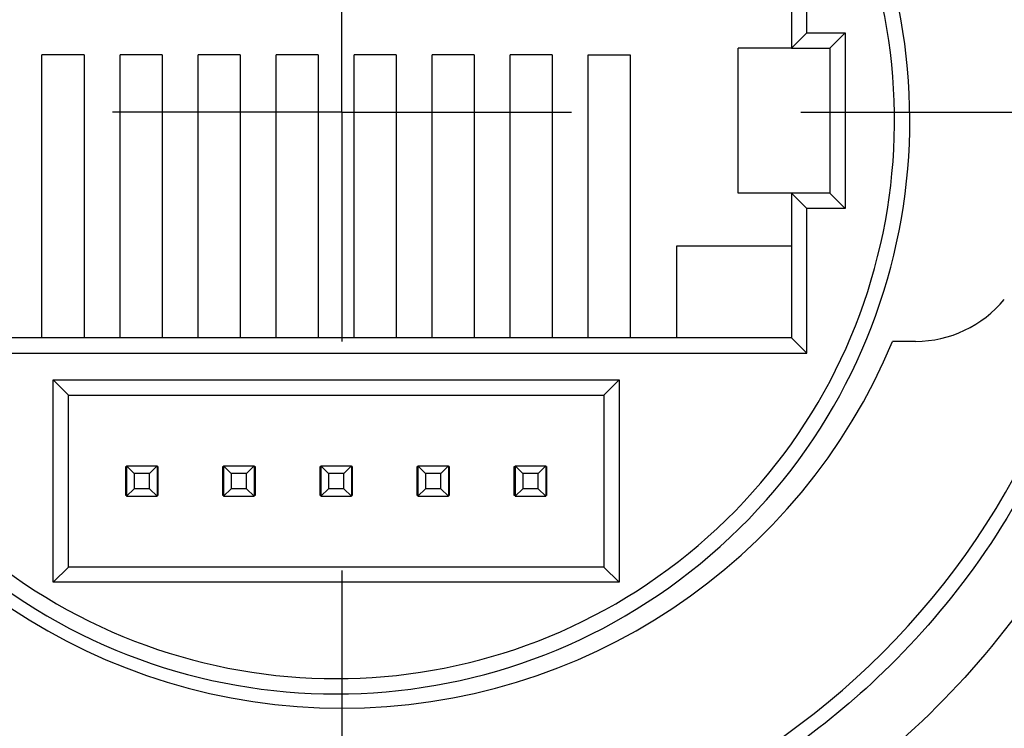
# Model space of a CAD drawing. Header units: millimetres. Extents: x 5 to 418, y 2 to 292.
# Tile 6 of 24: x 100.45 to 106.89, y 157.02 to 161.65. Entities that reach past the tile are written whole.
import ezdxf

# ---------------------------------------------------------------- set-up
doc = ezdxf.new("R2010")
doc.units = ezdxf.units.MM
doc.layers.add('SLD-0', color=7, linetype='Continuous')

# ---------------------------------------------------------------- blocks, each defined once
blk = doc.blocks.new('SW_CENTERMARKSYMBOL_2')
at = {"layer": 'SLD-0', "color": 0}
for p, q in [((0, 0), (0, 1.5)), ((0, 0), (-1.5, 0)), ((0, 0), (0, -1.5)), ((0, 0), (1.5, 0)), ((3, 0), (8.625, 0)), ((0, -3), (0, -8.625))]:
    blk.add_line(p, q, dxfattribs=at)

msp = doc.modelspace()

# ---------------------------------------------------------------- linework, layer by layer
at = {"color": 7, "linetype": 'Continuous', "lineweight": 25}
for p, q in [((105.498, 162.9871), (105.498, 161.4671)), ((105.598, 161.5671), (105.598, 162.8871)), ((105.498, 161.4671), (105.598, 161.5671)), ((105.598, 161.5671), (105.848, 161.5671)), ((105.748, 161.4671), (105.848, 161.5671)), ((105.848, 161.5671), (105.848, 160.4171)), ((100.873, 161.4221), (100.598, 161.4221)), ((100.598, 159.5721), (100.598, 161.4221)), ((100.873, 161.4221), (100.873, 159.5721)), ((101.383, 161.4221), (101.108, 161.4221)), ((101.108, 159.5721), (101.108, 161.4221)), ((101.383, 161.4221), (101.383, 159.5721)), ((101.893, 161.4221), (101.618, 161.4221)), ((101.618, 159.5721), (101.618, 161.4221)), ((101.893, 161.4221), (101.893, 159.5721)), ((102.403, 161.4221), (102.128, 161.4221)), ((102.128, 159.5721), (102.128, 161.4221)), ((102.403, 161.4221), (102.403, 159.5721)), ((102.913, 161.4221), (102.638, 161.4221)), ((102.638, 159.5721), (102.638, 161.4221)), ((102.913, 161.4221), (102.913, 159.5721)), ((103.423, 161.4221), (103.148, 161.4221)), ((103.148, 159.5721), (103.148, 161.4221)), ((103.423, 161.4221), (103.423, 159.5721)), ((103.933, 161.4221), (103.658, 161.4221)), ((103.658, 159.5721), (103.658, 161.4221)), ((103.933, 161.4221), (103.933, 159.5721)), ((104.168, 161.4221), (104.443, 161.4221)), ((104.168, 159.5721), (104.168, 161.4221)), ((104.443, 161.4221), (104.443, 159.5721)), ((105.148, 160.5171), (105.148, 161.4671)), ((105.498, 161.4671), (105.148, 161.4671)), ((105.498, 161.4671), (105.748, 161.4671)), ((105.748, 161.4671), (105.748, 160.5171)), ((105.498, 160.5171), (105.148, 160.5171)), ((105.598, 160.4171), (105.498, 160.5171)), ((105.748, 160.5171), (105.498, 160.5171)), ((105.498, 160.5171), (105.498, 159.5721)), ((105.848, 160.4171), (105.748, 160.5171)), ((105.598, 159.4721), (105.598, 160.4171)), ((105.848, 160.4171), (105.598, 160.4171)), ((104.748, 160.1721), (105.498, 160.1721)), ((104.748, 159.5721), (104.748, 160.1721)), ((105.498, 159.5721), (99.543, 159.5721)), ((105.598, 159.4721), (105.498, 159.5721)), ((106.3084, 159.5484), (106.1584, 159.5484)), ((99.443, 159.4721), (105.598, 159.4721)), ((100.6705, 159.2971), (104.3705, 159.2971)), ((100.6705, 157.9721), (100.6705, 159.2971)), ((100.7705, 159.1971), (100.6705, 159.2971)), ((104.3705, 159.2971), (104.2705, 159.1971)), ((104.3705, 159.2971), (104.3705, 157.9721)), ((100.7705, 159.1971), (104.2705, 159.1971)), ((100.7705, 158.0721), (100.7705, 159.1971)), ((104.2705, 159.1971), (104.2705, 158.0721)), ((101.1455, 158.7296), (101.1505, 158.7296)), ((101.1455, 158.5396), (101.1455, 158.7296)), ((101.1505, 158.7346), (101.1505, 158.5346)), ((101.2005, 158.6846), (101.1505, 158.7346)), ((101.1505, 158.7346), (101.3505, 158.7346)), ((101.3005, 158.6846), (101.3505, 158.7346)), ((101.3505, 158.7346), (101.3505, 158.5346)), ((101.3505, 158.7296), (101.3555, 158.7296)), ((101.3555, 158.7296), (101.3555, 158.5396)), ((101.7805, 158.7296), (101.7855, 158.7296)), ((101.7805, 158.5396), (101.7805, 158.7296)), ((101.8355, 158.6846), (101.7855, 158.7346)), ((101.7855, 158.7346), (101.9855, 158.7346)), ((101.7855, 158.7346), (101.7855, 158.5346)), ((101.9355, 158.6846), (101.9855, 158.7346)), ((101.9855, 158.7346), (101.9855, 158.5346)), ((101.9855, 158.7296), (101.9905, 158.7296)), ((101.9905, 158.7296), (101.9905, 158.5396)), ((102.4155, 158.7296), (102.4205, 158.7296)), ((102.4155, 158.5396), (102.4155, 158.7296)), ((102.4705, 158.6846), (102.4205, 158.7346)), ((102.4205, 158.7346), (102.6205, 158.7346)), ((102.4205, 158.7346), (102.4205, 158.5346)), ((102.5705, 158.6846), (102.6205, 158.7346)), ((102.6205, 158.7346), (102.6205, 158.5346)), ((102.6205, 158.7296), (102.6255, 158.7296)), ((102.6255, 158.7296), (102.6255, 158.5396)), ((103.0505, 158.7296), (103.0555, 158.7296)), ((103.0505, 158.5396), (103.0505, 158.7296)), ((103.1055, 158.6846), (103.0555, 158.7346)), ((103.0555, 158.7346), (103.2555, 158.7346)), ((103.0555, 158.7346), (103.0555, 158.5346)), ((103.2055, 158.6846), (103.2555, 158.7346)), ((103.2555, 158.7346), (103.2555, 158.5346)), ((103.2555, 158.7296), (103.2605, 158.7296)), ((103.2605, 158.7296), (103.2605, 158.5396)), ((103.6855, 158.7296), (103.6905, 158.7296)), ((103.6855, 158.5396), (103.6855, 158.7296)), ((103.7405, 158.6846), (103.6905, 158.7346)), ((103.6905, 158.7346), (103.8905, 158.7346)), ((103.6905, 158.7346), (103.6905, 158.5346)), ((103.8405, 158.6846), (103.8905, 158.7346)), ((103.8905, 158.7346), (103.8905, 158.5346)), ((103.8905, 158.7296), (103.8955, 158.7296)), ((103.8955, 158.7296), (103.8955, 158.5396)), ((101.2005, 158.6846), (101.2005, 158.5846)), ((101.3005, 158.6846), (101.2005, 158.6846)), ((101.3005, 158.5846), (101.3005, 158.6846)), ((101.9355, 158.6846), (101.8355, 158.6846)), ((101.8355, 158.6846), (101.8355, 158.5846)), ((101.9355, 158.5846), (101.9355, 158.6846)), ((102.5705, 158.6846), (102.4705, 158.6846)), ((102.4705, 158.6846), (102.4705, 158.5846)), ((102.5705, 158.5846), (102.5705, 158.6846)), ((103.1055, 158.6846), (103.1055, 158.5846)), ((103.2055, 158.6846), (103.1055, 158.6846)), ((103.2055, 158.5846), (103.2055, 158.6846)), ((103.8405, 158.6846), (103.7405, 158.6846)), ((103.7405, 158.6846), (103.7405, 158.5846)), ((103.8405, 158.5846), (103.8405, 158.6846)), ((101.2005, 158.5846), (101.1505, 158.5346)), ((101.3005, 158.5846), (101.2005, 158.5846)), ((101.3505, 158.5346), (101.3005, 158.5846)), ((101.8355, 158.5846), (101.7855, 158.5346)), ((101.9355, 158.5846), (101.8355, 158.5846)), ((101.9855, 158.5346), (101.9355, 158.5846)), ((102.4705, 158.5846), (102.4205, 158.5346)), ((102.5705, 158.5846), (102.4705, 158.5846)), ((102.6205, 158.5346), (102.5705, 158.5846)), ((103.1055, 158.5846), (103.0555, 158.5346)), ((103.2055, 158.5846), (103.1055, 158.5846)), ((103.2555, 158.5346), (103.2055, 158.5846)), ((103.7405, 158.5846), (103.6905, 158.5346)), ((103.8405, 158.5846), (103.7405, 158.5846)), ((103.8905, 158.5346), (103.8405, 158.5846)), ((101.1505, 158.5396), (101.1455, 158.5396)), ((101.1505, 158.5346), (101.3505, 158.5346)), ((101.3555, 158.5396), (101.3505, 158.5396)), ((101.7855, 158.5396), (101.7805, 158.5396)), ((101.7855, 158.5346), (101.9855, 158.5346)), ((101.9905, 158.5396), (101.9855, 158.5396)), ((102.4205, 158.5396), (102.4155, 158.5396)), ((102.4205, 158.5346), (102.6205, 158.5346)), ((102.6255, 158.5396), (102.6205, 158.5396)), ((103.0555, 158.5396), (103.0505, 158.5396)), ((103.0555, 158.5346), (103.2555, 158.5346)), ((103.2605, 158.5396), (103.2555, 158.5396)), ((103.6905, 158.5396), (103.6855, 158.5396)), ((103.6905, 158.5346), (103.8905, 158.5346)), ((103.8955, 158.5396), (103.8905, 158.5396)), ((100.6705, 157.9721), (100.7705, 158.0721)), ((104.2705, 158.0721), (100.7705, 158.0721)), ((104.3705, 157.9721), (104.2705, 158.0721)), ((104.3705, 157.9721), (100.6705, 157.9721))]:
    msp.add_line(p, q, dxfattribs=at)
for centre, radius, start, end in [((102.5584, 161.0484), 7.125, 0, 180), ((102.5584, 161.0484), 7, 0, 180), ((102.5584, 161.0484), 5, 0, 64.15807), ((102.5205, 160.9921), 3.75, 147.85931, 32.14069), ((102.5205, 160.9921), 3.65, 148.72286, 31.27714), ((102.5584, 161.0484), 7.125, 180, 0), ((102.5584, 161.0484), 7, 180, 0), ((102.5584, 161.0484), 5, 180, 0), ((106.3084, 160.2984), 0.75, 270, 320.63825), ((102.5584, 161.0484), 3.9, 202.61986, 337.38014)]:
    msp.add_arc(centre, radius, start, end, dxfattribs=at)
for points, knots in [([(105.3734, 165.5484), (105.4185, 165.517), (105.5113, 165.4525), (105.6505, 165.3474), (105.7938, 165.2319), (105.9397, 165.1054), (106.0874, 164.9674), (106.2358, 164.8174), (106.4706, 164.5601), (106.7921, 164.1455), (107.1338, 163.5608), (107.4012, 162.9159), (107.5363, 162.4114), (107.6021, 162.0409), (107.6341, 161.8022), (107.6565, 161.5313), (107.666, 161.2295), (107.6558, 161.0187), (107.6505, 160.9085)], [0, 0, 0, 0, 0.030461, 0.062729, 0.09676, 0.132502, 0.169895, 0.208872, 0.249517, 0.363121, 0.49921, 0.623907, 0.749395, 0.78805, 0.832631, 0.882961, 0.938805, 1, 1, 1, 1]), ([(105.7207, 165.5484), (105.9009, 165.4217), (106.0722, 165.2851), (106.3945, 164.9957), (106.5449, 164.8438), (106.9747, 164.3551), (107.2279, 163.9883), (107.6398, 163.1995), (107.7983, 162.7776), (108.0075, 161.9163), (108.0584, 161.4772), (108.0584, 161.0484)], [0, 0, 0, 0, 0.125, 0.125, 0.25, 0.25, 0.5, 0.5, 0.75, 0.75, 1, 1, 1, 1]), ([(102.4185, 155.9562), (102.3661, 155.9561), (102.258, 155.9558), (102.091, 155.962), (101.9147, 155.974), (101.7291, 155.9933), (101.5346, 156.0208), (101.3316, 156.0577), (101.0876, 156.1124), (100.8103, 156.1901), (100.5389, 156.2847), (100.2401, 156.4067), (99.8357, 156.6024), (99.345, 156.9099), (98.6745, 157.4586), (97.9775, 158.278), (97.4929, 159.2543), (97.2546, 160.0859), (97.1702, 160.6197), (97.1414, 161.0535), (97.1399, 161.3556), (97.1554, 161.6809), (97.1844, 161.9527), (97.2253, 162.21), (97.2668, 162.4224), (97.3281, 162.6757), (97.4139, 162.9687), (97.4912, 163.173), (97.5324, 163.2821)], [0, 0, 0, 0, 0.015144, 0.031216, 0.048226, 0.06618, 0.085083, 0.104936, 0.125736, 0.157272, 0.188028, 0.20868, 0.25044, 0.317597, 0.375325, 0.500177, 0.624912, 0.686773, 0.749481, 0.780521, 0.812247, 0.836657, 0.874521, 0.891097, 0.911899, 0.936968, 0.966334, 1, 1, 1, 1]), ([(108.0584, 161.0484), (108.0584, 160.6976), (108.0245, 160.34), (107.885, 159.6314), (107.7793, 159.2805), (107.5002, 158.6067), (107.3268, 158.2839), (106.9245, 157.6841), (106.6956, 157.4073), (106.1995, 156.9112), (105.9226, 156.6823), (105.3229, 156.2799), (105.0001, 156.1066), (104.3263, 155.8275), (103.9754, 155.7218), (103.2668, 155.5822), (102.9092, 155.5484), (102.2076, 155.5484), (101.85, 155.5822), (101.1414, 155.7218), (100.7906, 155.8275), (100.1167, 156.1066), (99.7939, 156.2799), (99.1942, 156.6823), (98.9174, 156.9112), (98.4213, 157.4073), (98.1924, 157.6841), (97.79, 158.2839), (97.6166, 158.6067), (97.3375, 159.2805), (97.2318, 159.6314), (97.0923, 160.34), (97.0584, 160.6976), (97.0584, 161.0484)], [0, 0, 0, 0, 0.0625, 0.0625, 0.125, 0.125, 0.1875, 0.1875, 0.25, 0.25, 0.3125, 0.3125, 0.375, 0.375, 0.4375, 0.4375, 0.5, 0.5, 0.5625, 0.5625, 0.625, 0.625, 0.6875, 0.6875, 0.75, 0.75, 0.8125, 0.8125, 0.875, 0.875, 0.9375, 0.9375, 1, 1, 1, 1]), ([(107.6505, 160.9085), (107.6488, 160.86), (107.6451, 160.7568), (107.633, 160.5927), (107.6136, 160.4099), (107.5843, 160.2089), (107.5431, 159.9901), (107.4875, 159.7544), (107.4149, 159.503), (107.3227, 159.2376), (107.1166, 158.7379), (106.7312, 158.0695), (106.1125, 157.3636), (105.3449, 156.7445), (104.6435, 156.377), (104.0453, 156.1719), (103.7079, 156.0817), (103.3748, 156.0164), (103.0483, 155.9747), (102.7302, 155.9531), (102.5213, 155.9552), (102.4185, 155.9562)], [0, 0, 0, 0, 0.018195, 0.038767, 0.061743, 0.087143, 0.114983, 0.145268, 0.17799, 0.213128, 0.250637, 0.380764, 0.500403, 0.600776, 0.749548, 0.794339, 0.838007, 0.880461, 0.921631, 0.96146, 1, 1, 1, 1])]:
    msp.add_open_spline(points, degree=3, knots=knots, dxfattribs=at)

# ---------------------------------------------------------------- block references
at = {"layer": 'SLD-0', "color": 7}
msp.add_blockref('SW_CENTERMARKSYMBOL_2', (102.5584, 161.0484), dxfattribs=at)

doc.saveas('drawing.dxf')
